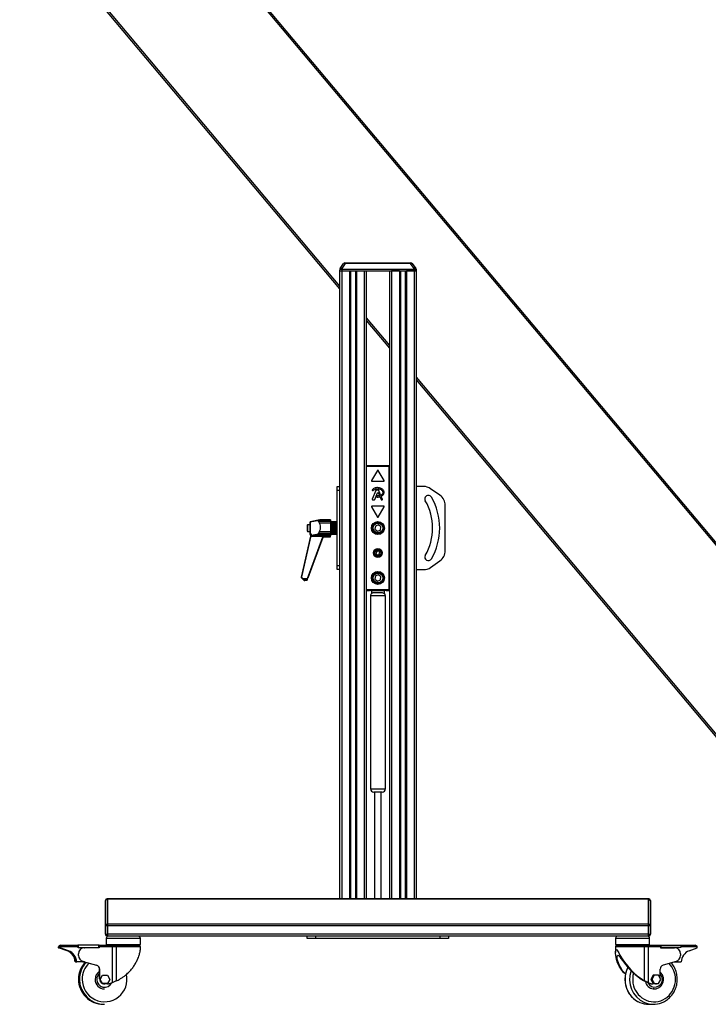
# Model space of a CAD drawing. Header units: millimetres. Extents: x 0 to 420, y 0 to 297.
# Tile 32 of 64: x 116 to 163, y 162 to 230. Entities that reach past the tile are written whole.
import ezdxf

# ---------------------------------------------------------------- set-up
doc = ezdxf.new("R2010")
doc.units = ezdxf.units.MM

msp = doc.modelspace()

# ---------------------------------------------------------------- linework, layer by layer
at = {"color": 7, "linetype": 'Continuous', "lineweight": 25}
for p, q in [((103.58012, 265.64674), (180.36223, 174.14138)), ((103.66727, 265.71986), (180.44938, 174.21451)), ((97.13118, 260.23543), (138.23405, 211.25093)), ((97.21832, 260.30855), (138.23405, 211.42791)), ((138.25977, 212.62578), (138.50079, 212.96999)), ((138.61727, 212.96999), (138.37625, 212.62578)), ((138.59397, 213.0185), (138.61727, 213.0185)), ((138.61727, 212.96999), (138.61727, 213.0185)), ((138.61727, 213.0185), (143.08395, 213.0185)), ((143.08395, 212.96999), (138.61727, 212.96999)), ((140.53805, 213.02987), (140.53805, 213.0185)), ((140.53805, 213.02987), (140.5461, 213.02987)), ((140.5461, 213.02987), (140.5461, 213.0185)), ((140.5461, 213.02987), (140.54813, 213.02987)), ((140.54813, 213.02987), (140.54813, 213.0185)), ((140.54813, 213.02987), (140.57052, 213.02987)), ((140.57052, 213.02987), (140.57052, 213.0185)), ((140.57052, 213.02987), (140.66283, 213.02987)), ((140.66283, 213.02987), (140.66283, 213.0185)), ((140.66283, 213.02987), (140.68356, 213.02987)), ((140.68356, 213.02987), (140.68356, 213.0185)), ((140.68356, 213.02987), (140.78623, 213.02987)), ((140.78623, 213.02987), (140.78623, 213.0185)), ((140.78623, 213.02987), (140.80733, 213.02987)), ((140.80733, 213.02987), (140.82988, 213.02987)), ((140.80733, 213.02987), (140.80733, 213.0185)), ((140.97238, 213.02987), (140.97238, 213.0185)), ((140.97238, 213.02987), (140.97405, 213.02987)), ((140.97405, 213.02987), (140.97405, 213.0185)), ((140.97405, 213.02987), (141.01766, 213.02987)), ((141.01766, 213.02987), (141.01766, 213.0185)), ((141.01766, 213.02987), (141.03839, 213.02987)), ((141.03839, 213.02987), (141.03839, 213.0185)), ((141.03839, 213.02987), (141.06973, 213.02987)), ((141.06973, 213.02987), (141.06973, 213.0185)), ((141.06973, 213.02987), (141.09213, 213.02987)), ((141.09213, 213.0185), (141.09213, 213.02987)), ((141.18353, 213.0185), (141.18353, 213.0313)), ((143.08395, 212.96999), (143.08395, 213.0185)), ((143.08395, 213.0185), (143.10725, 213.0185)), ((143.32497, 212.62578), (143.08395, 212.96999)), ((143.20044, 212.96999), (143.44146, 212.62578)), ((138.23604, 212.59188), (138.23405, 212.47812)), ((138.23405, 212.47812), (138.23405, 169.53237)), ((138.23405, 212.47812), (138.37625, 212.47812)), ((138.23405, 212.47812), (138.37625, 212.47812)), ((138.25977, 212.62578), (138.23604, 212.59188)), ((138.23604, 212.59188), (138.37625, 212.59188)), ((138.37625, 212.62578), (138.37625, 212.59188)), ((138.37625, 212.59188), (138.37625, 212.47812)), ((138.37625, 212.59188), (143.32497, 212.59188)), ((138.37625, 212.47812), (138.9081, 212.47812)), ((138.37625, 212.47812), (143.32497, 212.47812)), ((138.37625, 212.47812), (138.37625, 169.53237)), ((138.9081, 212.47812), (138.9081, 169.53237)), ((138.97919, 212.47812), (138.97919, 169.53237)), ((139.30913, 212.47812), (139.30913, 169.53237)), ((139.38022, 212.47812), (139.38022, 169.53237)), ((139.38022, 212.47812), (139.91206, 212.47812)), ((139.91206, 212.47812), (139.91206, 169.53237)), ((140.05427, 212.47812), (140.05427, 169.53237)), ((141.64696, 212.47812), (141.64696, 169.53237)), ((142.32101, 212.47812), (141.78916, 212.47812)), ((141.78916, 212.47812), (141.78916, 169.53237)), ((142.32101, 212.47812), (142.32101, 169.53237)), ((142.39209, 212.47812), (142.39209, 169.53237)), ((142.72204, 212.47812), (142.72204, 169.53237)), ((142.79312, 212.47812), (142.79312, 169.53237)), ((143.32497, 212.47812), (142.79312, 212.47812)), ((143.32497, 212.62578), (143.32497, 212.59188)), ((143.32497, 212.59188), (143.32497, 212.47812)), ((143.32497, 212.59188), (143.46519, 212.59188)), ((143.46717, 212.47812), (143.32497, 212.47812)), ((143.32497, 212.47812), (143.46717, 212.47812)), ((143.32497, 212.47812), (143.32497, 169.53237)), ((143.44146, 212.62578), (143.46519, 212.59188)), ((143.46519, 212.59188), (143.46717, 212.47812)), ((143.46717, 212.47812), (143.46717, 169.53237)), ((140.05427, 209.25866), (141.64696, 207.36057)), ((140.05427, 209.08168), (141.64696, 207.18358)), ((143.46717, 205.19132), (174.00043, 168.8032)), ((143.46717, 205.01433), (173.91328, 168.73007)), ((140.05427, 199.15689), (141.64696, 199.15689)), ((140.0704, 199.15498), (140.05427, 199.15498)), ((140.0704, 190.6104), (140.0704, 199.15498)), ((140.07606, 199.14932), (140.0704, 199.15498)), ((140.07655, 199.09144), (140.07606, 199.14932)), ((140.07606, 199.14932), (141.62517, 199.14932)), ((141.62467, 199.09144), (140.07655, 199.09144)), ((140.07655, 190.67344), (140.07655, 199.09144)), ((140.82598, 198.82791), (140.42019, 198.12506)), ((141.28104, 198.12506), (140.87524, 198.82791)), ((141.62517, 199.14932), (141.62467, 199.09144)), ((141.62467, 190.67344), (141.62467, 199.09144)), ((141.63083, 199.15498), (141.62517, 199.14932)), ((141.63083, 190.6104), (141.63083, 199.15498)), ((141.64696, 199.15498), (141.63083, 199.15498)), ((140.44482, 198.08239), (141.25641, 198.08239)), ((138.0634, 197.72678), (138.23405, 197.72678)), ((138.0634, 197.44237), (138.0634, 197.72678)), ((138.0634, 192.32301), (138.0634, 197.44237)), ((138.23405, 197.44237), (138.0634, 197.44237)), ((140.46393, 197.45788), (140.48229, 197.44256)), ((140.71535, 197.45643), (140.46861, 196.85209)), ((140.88212, 197.47412), (140.74169, 197.47412)), ((141.01439, 197.19695), (140.90845, 197.45643)), ((143.96606, 197.72678), (143.46717, 197.72678)), ((145.0942, 197.12522), (144.45545, 197.57248)), ((140.49494, 196.8129), (140.61216, 196.8129)), ((140.63849, 196.83059), (140.82428, 197.28565)), ((140.7811, 197.06419), (140.77107, 197.04021)), ((140.87694, 197.28565), (140.927, 197.16304)), ((141.00735, 196.96623), (141.06274, 196.83059)), ((141.05632, 197.01766), (141.02246, 197.00311)), ((141.08907, 196.8129), (141.12886, 196.8129)), ((141.15519, 196.85209), (141.09387, 197.00228)), ((140.42019, 196.33923), (140.82598, 195.63637)), ((141.25641, 196.38189), (140.44482, 196.38189)), ((140.87524, 195.63637), (141.28104, 196.33923)), ((145.45804, 193.33909), (145.45804, 196.42629)), ((136.21963, 195.31045), (136.18631, 195.26929)), ((136.21963, 195.30486), (136.18631, 195.2637)), ((136.90007, 195.44949), (136.21963, 195.30486)), ((136.87096, 195.44889), (136.21963, 195.31045)), ((136.71696, 195.3871), (136.21963, 195.29161)), ((136.21963, 195.31045), (136.21963, 195.30486)), ((136.21963, 195.30486), (136.21963, 195.29161)), ((136.79107, 195.41023), (136.84755, 195.43458)), ((137.60835, 195.41023), (136.79107, 195.41023)), ((136.84755, 195.22496), (136.79107, 195.34335)), ((136.79107, 195.34335), (137.60835, 195.34335)), ((136.84755, 195.43458), (137.60835, 195.43458)), ((137.60835, 195.45562), (136.91334, 195.45562)), ((137.60835, 195.45363), (136.92199, 195.45363)), ((137.60835, 195.45562), (137.60835, 195.45363)), ((137.60835, 195.45363), (137.60835, 195.43458)), ((137.60835, 195.43458), (137.60835, 195.41023)), ((137.60835, 195.41023), (137.60835, 195.34335)), ((137.60835, 195.34335), (137.60835, 195.22496)), ((137.62541, 195.3093), (137.60835, 195.3093)), ((137.62541, 194.92323), (137.62541, 195.3093)), ((137.6311, 195.30872), (138.03496, 195.30872)), ((137.6311, 195.3027), (137.6311, 195.30872)), ((138.03496, 195.3027), (137.6311, 195.3027)), ((137.6311, 195.3027), (137.6311, 195.29477)), ((138.03496, 195.30872), (138.05203, 195.29205)), ((138.03496, 195.3027), (138.03496, 195.29477)), ((138.05203, 195.2874), (138.03496, 195.3027)), ((136.046, 195.11022), (136.01566, 195.07988)), ((136.01566, 195.07988), (136.01566, 194.90143)), ((136.01566, 194.90143), (136.01566, 194.6855)), ((136.01566, 194.6855), (136.046, 194.65516)), ((136.18631, 195.11022), (136.046, 195.11022)), ((136.046, 195.11022), (136.046, 194.90431)), ((136.046, 194.90431), (136.046, 194.65516)), ((136.046, 194.65516), (136.18631, 194.65516)), ((136.18631, 195.25382), (136.21963, 195.29161)), ((136.18631, 195.2637), (136.18631, 195.26929)), ((136.18631, 195.25382), (136.18631, 195.2637)), ((136.18631, 195.25382), (136.18631, 194.54086)), ((136.21963, 195.29161), (136.21963, 194.50298)), ((136.79107, 194.51519), (136.84755, 194.64045)), ((137.60835, 195.22496), (136.84755, 195.22496)), ((136.84755, 194.64045), (137.60835, 194.64045)), ((137.60835, 195.22496), (137.60835, 194.64045)), ((137.60835, 194.64045), (137.60835, 194.51519)), ((137.6311, 195.25242), (137.62541, 195.25242)), ((137.62541, 194.45608), (137.62541, 194.92323)), ((137.6311, 195.29477), (138.03496, 195.29477)), ((137.6311, 195.26507), (137.6311, 195.29477)), ((138.05203, 195.26507), (137.6311, 195.26507)), ((137.6311, 195.26507), (137.6311, 195.25904)), ((138.03496, 195.25904), (137.6311, 195.25904)), ((137.6311, 195.25904), (137.6311, 195.24048)), ((137.6311, 195.24048), (138.03496, 195.24048)), ((137.6311, 195.21012), (137.6311, 195.24048)), ((138.05203, 195.21012), (137.6311, 195.21012)), ((137.6311, 195.21012), (137.6311, 195.17854)), ((138.03496, 195.17854), (137.6311, 195.17854)), ((137.6311, 195.17854), (137.6311, 195.15116)), ((137.6311, 195.15116), (138.03496, 195.15116)), ((137.6311, 195.12312), (137.6311, 195.15116)), ((138.05203, 195.12312), (137.6311, 195.12312)), ((137.6311, 195.12312), (137.6311, 195.07016)), ((137.6311, 195.07016), (138.05203, 195.07016)), ((137.6311, 195.06907), (137.6311, 195.07016)), ((138.03496, 195.06907), (137.6311, 195.06907)), ((137.6311, 195.06907), (137.6311, 195.03557)), ((137.6311, 195.03557), (138.03496, 195.03557)), ((137.6311, 195.01259), (137.6311, 195.03557)), ((138.05203, 195.01259), (137.6311, 195.01259)), ((137.6311, 195.01259), (137.6311, 194.95181)), ((137.6311, 194.95181), (138.05203, 194.95181)), ((137.6311, 194.94137), (137.6311, 194.95181)), ((138.03496, 194.94137), (137.6311, 194.94137)), ((137.6311, 194.94137), (137.6311, 194.90501)), ((137.6311, 194.90501), (138.03496, 194.90501)), ((137.6311, 194.88934), (137.6311, 194.90501)), ((138.05203, 194.88934), (137.6311, 194.88934)), ((137.6311, 194.88934), (137.6311, 194.8267)), ((137.6311, 194.8267), (138.05203, 194.8267)), ((137.6311, 194.80792), (137.6311, 194.8267)), ((138.03496, 194.80792), (137.6311, 194.80792)), ((137.6311, 194.80792), (137.6311, 194.77227)), ((137.6311, 194.77227), (138.03496, 194.77227)), ((137.6311, 194.76544), (137.6311, 194.77227)), ((138.05203, 194.76544), (137.6311, 194.76544)), ((137.6311, 194.76544), (137.6311, 194.70707)), ((137.6311, 194.70707), (138.05203, 194.70707)), ((137.6311, 194.68179), (137.6311, 194.70707)), ((138.03496, 194.68179), (137.6311, 194.68179)), ((137.6311, 194.68179), (137.6311, 194.65034)), ((137.6311, 194.65302), (137.6311, 194.60462)), ((137.6311, 194.65034), (138.03496, 194.65034)), ((138.03496, 195.29477), (138.05203, 195.27583)), ((138.03496, 195.24048), (138.03496, 195.25904)), ((138.05203, 195.24818), (138.03496, 195.25904)), ((138.03496, 195.24048), (138.05203, 195.22112)), ((138.03496, 195.15116), (138.03496, 195.17854)), ((138.05203, 195.17319), (138.03496, 195.17854)), ((138.03496, 195.15116), (138.05203, 195.13328)), ((138.05203, 195.06977), (138.03496, 195.06907)), ((138.03496, 195.03557), (138.03496, 195.06907)), ((138.03496, 195.03557), (138.05203, 195.02091)), ((138.05203, 194.94803), (138.03496, 194.94137)), ((138.03496, 194.90501), (138.03496, 194.94137)), ((138.03496, 194.90501), (138.05203, 194.89502)), ((138.05203, 194.8199), (138.03496, 194.80792)), ((138.03496, 194.77227), (138.03496, 194.80792)), ((138.03496, 194.77227), (138.05203, 194.76791)), ((138.05203, 194.69791), (138.03496, 194.68179)), ((138.03496, 194.65034), (138.03496, 194.68179)), ((138.03496, 194.65034), (138.05203, 194.65205)), ((138.05203, 195.29205), (138.05203, 195.2874)), ((138.05203, 195.2874), (138.05203, 195.27583)), ((138.05203, 195.27583), (138.05203, 195.26507)), ((138.05203, 195.24908), (138.05203, 195.26507)), ((138.05203, 195.24818), (138.05203, 195.22112)), ((138.05203, 195.22112), (138.05203, 195.21012)), ((138.05203, 195.17016), (138.05203, 195.21012)), ((138.05203, 195.17319), (138.05203, 195.13328)), ((138.0634, 195.1671), (138.05203, 195.1671)), ((138.05203, 195.13328), (138.05203, 195.12312)), ((138.05203, 195.07016), (138.05203, 195.12312)), ((138.05203, 195.07016), (138.05203, 195.06977)), ((138.05203, 195.06977), (138.05203, 195.02091)), ((138.05203, 195.02091), (138.05203, 195.01259)), ((138.05203, 194.95181), (138.05203, 195.01259)), ((138.05203, 194.95181), (138.05203, 194.94803)), ((138.05203, 194.94803), (138.05203, 194.89502)), ((138.05203, 194.89502), (138.05203, 194.88934)), ((138.05203, 194.8267), (138.05203, 194.88934)), ((138.05203, 194.8267), (138.05203, 194.8199)), ((138.05203, 194.8199), (138.05203, 194.76791)), ((138.05203, 194.76791), (138.05203, 194.76544)), ((138.05203, 194.70707), (138.05203, 194.76544)), ((138.05203, 194.70707), (138.05203, 194.69791)), ((138.05203, 194.69791), (138.05203, 194.65205)), ((138.05203, 194.60462), (138.05203, 194.65302)), ((140.67918, 195.01886), (140.64697, 194.80231)), ((140.64697, 194.80231), (140.8184, 194.66614)), ((140.88282, 195.09924), (140.67918, 195.01886)), ((140.8184, 194.66614), (141.02204, 194.74652)), ((141.05425, 194.96307), (140.88282, 195.09924)), ((141.02204, 194.74652), (141.05425, 194.96307)), ((136.26676, 194.35289), (135.61749, 191.54958)), ((135.61749, 191.52669), (136.26676, 194.33829)), ((137.08007, 194.30243), (136.0231, 191.40177)), ((136.0231, 191.35989), (137.08007, 194.24093)), ((136.05437, 191.47716), (137.08007, 194.28249)), ((137.08007, 194.26087), (136.05437, 191.45554)), ((136.18631, 194.54086), (136.21963, 194.50298)), ((136.18631, 194.54086), (136.18631, 194.47762)), ((136.18631, 194.47762), (136.21963, 194.43356)), ((136.18631, 194.4773), (136.18631, 194.4668)), ((136.18631, 194.4668), (136.21963, 194.42171)), ((136.21969, 194.50291), (136.21963, 194.50298)), ((136.21969, 194.43349), (136.21963, 194.43356)), ((136.21963, 194.43351), (136.21963, 194.42171)), ((136.21969, 194.42164), (136.21963, 194.42171)), ((136.21969, 194.50291), (136.24912, 194.49714)), ((136.21969, 194.50291), (136.21969, 194.43349)), ((136.21969, 194.43349), (136.24912, 194.4268)), ((136.21969, 194.42164), (136.24912, 194.41479)), ((136.24912, 194.4268), (136.24912, 194.49714)), ((136.26676, 194.33829), (137.11031, 194.33829)), ((136.27976, 194.39669), (136.41592, 194.42254)), ((136.41592, 194.42254), (136.53979, 194.4342)), ((136.41592, 194.42254), (137.60835, 194.42254)), ((137.08007, 194.23147), (136.46527, 192.56513)), ((136.53979, 194.4342), (137.60835, 194.4342)), ((137.60835, 194.51519), (136.79107, 194.51519)), ((137.08007, 194.28249), (137.08007, 194.30243)), ((137.08007, 194.24093), (137.08007, 194.26087)), ((137.09422, 194.30552), (137.14142, 194.30552)), ((137.09722, 194.26689), (137.11031, 194.26689)), ((137.14142, 194.30552), (137.14142, 194.32714)), ((137.60835, 194.34734), (137.14421, 194.34734)), ((137.14421, 194.34734), (137.14421, 194.28544)), ((137.14421, 194.28544), (137.60835, 194.28544)), ((137.60835, 194.27571), (137.14421, 194.27571)), ((137.60835, 194.51519), (137.60835, 194.4342)), ((137.60835, 194.45608), (137.62541, 194.45608)), ((137.60835, 194.4342), (137.60835, 194.42254)), ((137.60835, 194.42254), (137.60835, 194.34734)), ((137.60835, 194.28544), (137.60835, 194.34734)), ((137.60835, 194.28544), (137.60835, 194.27571)), ((137.62541, 194.51296), (137.6311, 194.51296)), ((137.6311, 194.60462), (138.05203, 194.60462)), ((137.6311, 194.57532), (137.6311, 194.60462)), ((138.03496, 194.57532), (137.6311, 194.57532)), ((137.6311, 194.57532), (137.6311, 194.55115)), ((137.6311, 194.55115), (138.03496, 194.55115)), ((137.6311, 194.55115), (137.6311, 194.5294)), ((137.6311, 194.5294), (138.05203, 194.5294)), ((137.6311, 194.49895), (137.6311, 194.5294)), ((138.03496, 194.49895), (137.6311, 194.49895)), ((137.6311, 194.49895), (137.6311, 194.48441)), ((137.6311, 194.48441), (138.03496, 194.48441)), ((137.6311, 194.46013), (137.6311, 194.48441)), ((138.03496, 194.46013), (137.6311, 194.46013)), ((137.6311, 194.46013), (137.6311, 194.45666)), ((137.6311, 194.45666), (138.03496, 194.45666)), ((138.05203, 194.59401), (138.03496, 194.57532)), ((138.03496, 194.55115), (138.03496, 194.57532)), ((138.03496, 194.55115), (138.05203, 194.55875)), ((138.05203, 194.51837), (138.03496, 194.49895)), ((138.03496, 194.48441), (138.03496, 194.49895)), ((138.03496, 194.48441), (138.05203, 194.49717)), ((138.05203, 194.47839), (138.03496, 194.46013)), ((138.03496, 194.45666), (138.05203, 194.47333)), ((138.03496, 194.45666), (138.03496, 194.46013)), ((138.04078, 194.48876), (138.05203, 194.48876)), ((138.05203, 194.60462), (138.05203, 194.59401)), ((138.05203, 194.59828), (138.0634, 194.59828)), ((138.05203, 194.59401), (138.05203, 194.55875)), ((138.05203, 194.5294), (138.05203, 194.55829)), ((138.05203, 194.5294), (138.05203, 194.51837)), ((138.05203, 194.51837), (138.05203, 194.49717)), ((138.05203, 194.48876), (138.05203, 194.49599)), ((138.05203, 194.48876), (138.05203, 194.47839)), ((138.05203, 194.47839), (138.05203, 194.47333)), ((140.78846, 193.29814), (140.71397, 193.18336)), ((140.9251, 193.29101), (140.78846, 193.29814)), ((140.98726, 193.16912), (140.9251, 193.29101)), ((140.71397, 193.18336), (140.77612, 193.06146)), ((140.77612, 193.06146), (140.91277, 193.05434)), ((140.91277, 193.05434), (140.98726, 193.16912)), ((144.45545, 192.19291), (145.0942, 192.64017)), ((138.0634, 192.32301), (138.23405, 192.32301)), ((138.0634, 192.0386), (138.0634, 192.32301)), ((138.23405, 192.0386), (138.0634, 192.0386)), ((143.46717, 192.0386), (143.96606, 192.0386)), ((135.61749, 191.54958), (135.61749, 191.52669)), ((135.74255, 191.40177), (135.61749, 191.52669)), ((135.61749, 191.48396), (135.61749, 191.52669)), ((135.61749, 191.48396), (135.74255, 191.35989)), ((136.0231, 191.40177), (135.74255, 191.40177)), ((135.80832, 191.30063), (135.80832, 191.33008)), ((136.00809, 191.35921), (136.00809, 191.32033)), ((136.05437, 191.45554), (136.05437, 191.47716)), ((140.67918, 191.60595), (140.64697, 191.38941)), ((140.64697, 191.38941), (140.8184, 191.25324)), ((140.88282, 191.68633), (140.67918, 191.60595)), ((140.8184, 191.25324), (141.02204, 191.33361)), ((141.05425, 191.55016), (140.88282, 191.68633)), ((141.02204, 191.33361), (141.05425, 191.55016)), ((140.0704, 190.6104), (140.05427, 190.6104)), ((140.05427, 190.60849), (140.28172, 190.60849)), ((140.07605, 190.61606), (140.0704, 190.6104)), ((140.07605, 190.61606), (140.07655, 190.67344)), ((141.62517, 190.61606), (140.07605, 190.61606)), ((140.07655, 190.67344), (141.62467, 190.67344)), ((140.28172, 190.60849), (140.28173, 190.60924)), ((140.36706, 190.60998), (141.33417, 190.60998)), ((140.424, 190.40319), (140.424, 190.60998)), ((141.27723, 190.60998), (141.27723, 190.40319)), ((141.41949, 190.60924), (141.4195, 190.60849)), ((141.4195, 190.60849), (141.64696, 190.60849)), ((141.62467, 190.67344), (141.62517, 190.61606)), ((141.63083, 190.6104), (141.62517, 190.61606)), ((141.64696, 190.6104), (141.63083, 190.6104)), ((140.33868, 190.24683), (140.33868, 177.05025)), ((141.36255, 190.24683), (140.33868, 190.24683)), ((140.60431, 190.47435), (141.09692, 190.47435)), ((141.36255, 177.05025), (141.36255, 190.24683)), ((140.33868, 177.05025), (141.36255, 177.05025)), ((141.13502, 176.82272), (140.5662, 176.82272)), ((140.62308, 176.82272), (140.62308, 169.53237)), ((141.07814, 169.53237), (141.07814, 176.82272)), ((122.22183, 169.41861), (122.22183, 169.41028)), ((122.22183, 167.7018), (122.22183, 169.41028)), ((122.33559, 169.49072), (122.33559, 169.53237)), ((122.33559, 169.53237), (122.36403, 169.53237)), ((122.33559, 169.49072), (122.33559, 167.78224)), ((122.36403, 169.49072), (122.33559, 169.49072)), ((159.33719, 169.53237), (122.36403, 169.53237)), ((122.36403, 169.49072), (122.36403, 169.53237)), ((122.36403, 169.53237), (122.36403, 169.49072)), ((159.33719, 169.49072), (122.36403, 169.49072)), ((122.36403, 167.78224), (122.36403, 169.49072)), ((122.36403, 169.49072), (122.36403, 167.78224)), ((159.33719, 169.49072), (159.33719, 169.53237)), ((159.33719, 169.53237), (159.36563, 169.53237)), ((159.33719, 169.49072), (159.33719, 169.53237)), ((159.33719, 167.78224), (159.33719, 169.49072)), ((159.36563, 169.49072), (159.33719, 169.49072)), ((159.33719, 167.78224), (159.33719, 169.49072)), ((159.36563, 169.53237), (159.36563, 169.49072)), ((159.36563, 167.78224), (159.36563, 169.49072)), ((159.4794, 169.41028), (159.4794, 169.41861)), ((159.4794, 169.41028), (159.4794, 167.7018)), ((122.22183, 167.7018), (122.22183, 167.68169)), ((122.33559, 167.68169), (122.33559, 167.78224)), ((122.33559, 167.78224), (122.36403, 167.78224)), ((159.33719, 167.78224), (122.36403, 167.78224)), ((122.36403, 167.68169), (122.36403, 167.78224)), ((122.36403, 167.78224), (122.36403, 167.68169)), ((159.33719, 167.68169), (159.33719, 167.78224)), ((159.33719, 167.78224), (159.36563, 167.78224)), ((159.33719, 167.68169), (159.33719, 167.78224)), ((159.36563, 167.78224), (159.36563, 167.68169)), ((159.4794, 167.68169), (159.4794, 167.7018)), ((122.22183, 167.11489), (122.22183, 167.68169)), ((122.33559, 167.68169), (122.22183, 167.68169)), ((122.22183, 167.11489), (122.33559, 167.11489)), ((122.22183, 167.11489), (122.22183, 167.08645)), ((122.36403, 167.68169), (122.33559, 167.68169)), ((122.33559, 167.68169), (122.33559, 167.11489)), ((122.33559, 167.11489), (122.36403, 167.11489)), ((122.33559, 166.97269), (122.33559, 167.11489)), ((159.33719, 167.68169), (122.36403, 167.68169)), ((122.36403, 167.11489), (122.36403, 167.68169)), ((122.36403, 167.68169), (122.36403, 167.11489)), ((159.33719, 167.11489), (122.36403, 167.11489)), ((122.36403, 166.97269), (122.36403, 167.11489)), ((122.36403, 167.11489), (122.36403, 166.97269)), ((159.33719, 167.11489), (159.33719, 167.68169)), ((159.36563, 167.68169), (159.33719, 167.68169)), ((159.33719, 167.11489), (159.33719, 167.68169)), ((159.33719, 166.97269), (159.33719, 167.11489)), ((159.33719, 167.11489), (159.36563, 167.11489)), ((159.33719, 166.97269), (159.33719, 167.11489)), ((159.36563, 167.11489), (159.36563, 167.68169)), ((159.4794, 167.68169), (159.36563, 167.68169)), ((159.36563, 167.11489), (159.4794, 167.11489)), ((159.36563, 167.11489), (159.36563, 166.97269)), ((159.4794, 167.68169), (159.4794, 167.11489)), ((159.4794, 167.08645), (159.4794, 167.11489)), ((119.14406, 166.34699), (119.23027, 166.34699)), ((119.23027, 166.34699), (120.33726, 166.34699)), ((120.35522, 166.34699), (120.33726, 166.34699)), ((120.35522, 166.34699), (120.35522, 166.20479)), ((121.77442, 166.34699), (120.35522, 166.34699)), ((121.79562, 166.34699), (121.77442, 166.34699)), ((121.77442, 166.20479), (121.77442, 166.34699)), ((121.79562, 166.34699), (122.69334, 166.34699)), ((122.27871, 166.80204), (122.27871, 166.40387)), ((123.51843, 166.80204), (122.27871, 166.80204)), ((122.27871, 166.40387), (123.51843, 166.40387)), ((122.36403, 166.97269), (122.33559, 166.97269)), ((159.33719, 166.97269), (122.36403, 166.97269)), ((122.69334, 166.34699), (123.01514, 166.34699)), ((123.01514, 166.34699), (124.4971, 166.34699)), ((124.61086, 166.80204), (123.51843, 166.80204)), ((123.51843, 166.40387), (124.61086, 166.40387)), ((124.61086, 166.40387), (124.61086, 166.80204)), ((136.01566, 166.80204), (136.01566, 166.97269)), ((136.58448, 166.80204), (136.01566, 166.80204)), ((136.58448, 166.97269), (136.58448, 166.80204)), ((145.11675, 166.80204), (136.58448, 166.80204)), ((145.11675, 166.80204), (145.11675, 166.97269)), ((145.68556, 166.80204), (145.11675, 166.80204)), ((145.68556, 166.97269), (145.68556, 166.80204)), ((157.09036, 166.80204), (157.09036, 166.40387)), ((159.42252, 166.80204), (157.09036, 166.80204)), ((157.09036, 166.40387), (159.42252, 166.40387)), ((157.20413, 166.34699), (159.0026, 166.34699)), ((159.0026, 166.34699), (159.28202, 166.34699)), ((159.28202, 166.34699), (160.14017, 166.34699)), ((159.36563, 166.97269), (159.33719, 166.97269)), ((159.42252, 166.40387), (159.42252, 166.80204)), ((160.14017, 166.34699), (160.20141, 166.34699)), ((160.20141, 166.20479), (160.20141, 166.34699)), ((160.20141, 166.34699), (161.55807, 166.34699)), ((161.55807, 166.34699), (161.55807, 166.20479)), ((161.55807, 166.34699), (162.53103, 166.34699)), ((119.02334, 166.17634), (119.02334, 166.23323)), ((119.12392, 166.23323), (119.02334, 166.23323)), ((119.02334, 166.17634), (119.03411, 166.17634)), ((119.5996, 165.96618), (119.02334, 166.17634)), ((119.11315, 166.17634), (119.03411, 166.17634)), ((119.61038, 165.96618), (119.03411, 166.17634)), ((119.11315, 166.17634), (119.68941, 165.96618)), ((119.11315, 166.17634), (119.12392, 166.17634)), ((119.12392, 166.17634), (119.12392, 166.23323)), ((120.34444, 166.23323), (119.12392, 166.23323)), ((119.70018, 165.96618), (119.12392, 166.17634)), ((119.5996, 165.96618), (119.61038, 165.96618)), ((119.68941, 165.96618), (119.70018, 165.96618)), ((120.34444, 166.20479), (120.34444, 166.23323)), ((120.35522, 166.20479), (120.34444, 166.20479)), ((120.35522, 166.20479), (121.77442, 166.20479)), ((120.3836, 165.74973), (120.37642, 165.74973)), ((120.37642, 165.6484), (120.37642, 165.74973)), ((120.3836, 165.6484), (120.3836, 165.74973)), ((120.80218, 166.17634), (120.80936, 166.17634)), ((121.80281, 166.17634), (120.80936, 166.17634)), ((121.76365, 166.20479), (121.6248, 166.17634)), ((121.68067, 166.19015), (121.68067, 166.17634)), ((121.68785, 166.17634), (121.68785, 166.19169)), ((121.77442, 166.23323), (121.79562, 166.23323)), ((121.79562, 166.23323), (121.79562, 166.17634)), ((121.80281, 166.23323), (121.80281, 166.17634)), ((122.70053, 166.23323), (121.80281, 166.23323)), ((122.70053, 163.79645), (122.70053, 166.23323)), ((122.96869, 166.23323), (122.70053, 166.23323)), ((122.96869, 166.23323), (122.96869, 163.90814)), ((124.61086, 166.23323), (122.96869, 166.23323)), ((124.61086, 166.05182), (124.61086, 166.23323)), ((124.61086, 166.04926), (124.61086, 166.05182)), ((157.09036, 166.23323), (157.09036, 165.85046)), ((159.08327, 166.23323), (157.09036, 166.23323)), ((159.08327, 163.90814), (159.08327, 166.23323)), ((159.31611, 166.23323), (159.08327, 166.23323)), ((159.31611, 166.23323), (159.31611, 163.79645)), ((160.17427, 166.23323), (159.31611, 166.23323)), ((160.17427, 166.23323), (160.17427, 166.17634)), ((160.20141, 166.20479), (160.17427, 166.20479)), ((160.17427, 166.20108), (160.28299, 166.17634)), ((160.17427, 166.17634), (161.12394, 166.17634)), ((161.55807, 166.20479), (160.20141, 166.20479)), ((161.53094, 165.74973), (161.53094, 165.6484)), ((162.67366, 166.23323), (161.55807, 166.23323)), ((162.12279, 165.96618), (162.67366, 166.17634)), ((162.67366, 166.17634), (162.67366, 166.23323)), ((120.1587, 165.20935), (120.16948, 165.20935)), ((120.22625, 165.20935), (120.16948, 165.20935)), ((120.22625, 165.36325), (120.22625, 165.20935)), ((120.22625, 165.20935), (120.24851, 165.20935)), ((120.24851, 165.20935), (120.25929, 165.20935)), ((120.79001, 165.20935), (120.25929, 165.20935)), ((120.37642, 165.6484), (120.3836, 165.6484)), ((120.67506, 165.20935), (120.83091, 165.16649)), ((120.68224, 165.20935), (120.83235, 165.16807)), ((120.69666, 165.23701), (120.68947, 165.23701)), ((120.68947, 165.23701), (121.6153, 164.98235)), ((120.69666, 165.23701), (121.62249, 164.98235)), ((161.23168, 165.23701), (160.34665, 164.98235)), ((161.13557, 165.20935), (161.58832, 165.20935)), ((121.6153, 164.98235), (121.62249, 164.98235)), ((121.83119, 164.70809), (121.82401, 164.70809)), ((121.82401, 164.04328), (121.82401, 164.70809)), ((121.83119, 164.04328), (121.83119, 164.70809)), ((160.14714, 164.10031), (160.14714, 164.70809)), ((121.82401, 164.04328), (121.83119, 164.04328)), ((121.85328, 164.01484), (122.01716, 164.29925)), ((121.86765, 164.01484), (121.85328, 164.01484)), ((122.01716, 163.73043), (121.85328, 164.01484)), ((121.86765, 164.01484), (122.03153, 164.29925)), ((122.03153, 163.73043), (121.86765, 164.01484)), ((122.03153, 164.29925), (122.01716, 164.29925)), ((122.03153, 163.73043), (122.01716, 163.73043)), ((122.03153, 164.29925), (122.35928, 164.29925)), ((122.35928, 163.73043), (122.03153, 163.73043)), ((122.1718, 163.70199), (122.16462, 163.70199)), ((122.35441, 163.70199), (122.1718, 163.70199)), ((122.35928, 164.29925), (122.52315, 164.01484)), ((122.52315, 164.01484), (122.35928, 163.73043)), ((159.65606, 164.29925), (159.4994, 164.01484)), ((159.5676, 164.01484), (159.4994, 164.01484)), ((159.4994, 164.01484), (159.65606, 163.73043)), ((159.52686, 163.71411), (159.56095, 163.71411)), ((159.72426, 164.29925), (159.5676, 164.01484)), ((159.5676, 164.01484), (159.72426, 163.73043)), ((159.64697, 163.70199), (159.61288, 163.70199)), ((159.82154, 163.70199), (159.64697, 163.70199)), ((159.72426, 164.29925), (159.65606, 164.29925)), ((159.72426, 163.73043), (159.65606, 163.73043)), ((160.03756, 164.29925), (159.72426, 164.29925)), ((159.72426, 163.73043), (160.03756, 163.73043)), ((160.19422, 164.01484), (160.03756, 164.29925)), ((160.03756, 163.73043), (160.19422, 164.01484)), ((122.16307, 163.3607), (122.16666, 163.3607)), ((159.72747, 163.3607), (159.74452, 163.3607)), ((122.08763, 162.30838), (122.15229, 162.30838)), ((159.36944, 162.30838), (159.67632, 162.30838))]:
    msp.add_line(p, q, dxfattribs=at)
at = {"color": 7, "linetype": 'Continuous', "lineweight": 25, "flags": 128}
for points in [[(122.96869, 166.23323), (122.96958, 166.25542), (122.97223, 166.27676), (122.97652, 166.29643), (122.98229, 166.31367), (122.98933, 166.32782), (122.99736, 166.33833), (123.00608, 166.3448), (123.01514, 166.34699)], [(159.31611, 166.23323), (159.31546, 166.25542), (159.31352, 166.27676), (159.31037, 166.29643), (159.30613, 166.31367), (159.30096, 166.32782), (159.29506, 166.33833), (159.28867, 166.3448), (159.28202, 166.34699)], [(160.14017, 166.34699), (160.14683, 166.3448), (160.15322, 166.33833), (160.15912, 166.32782), (160.16428, 166.31367), (160.16853, 166.29643), (160.17168, 166.27676), (160.17362, 166.25542), (160.17427, 166.23323)], [(157.76848, 164.36482), (157.64696, 164.48154), (157.46945, 164.70442), (157.33693, 164.92248), (157.23359, 165.14797), (157.15851, 165.37638), (157.10264, 165.6626), (157.09195, 165.78665), (157.09153, 165.90387), (157.103, 166.00009), (157.12381, 166.05166), (157.14757, 166.06231), (157.17701, 166.04427), (157.22833, 165.97568), (157.31031, 165.83498), (157.39835, 165.67682), (157.54687, 165.42976), (157.71506, 165.17978), (157.90268, 164.93403), (158.12943, 164.67637), (158.37635, 164.43386), (158.57177, 164.26602), (158.76931, 164.11471), (158.92671, 164.00642), (159.07369, 163.91389), (159.08327, 163.90814), (159.08327, 163.90814)], [(157.77369, 164.38625), (157.77113, 164.38854), (157.57734, 164.6077), (157.42399, 164.83914), (157.30789, 165.0822), (157.23306, 165.32188), (157.20995, 165.4523), (157.20472, 165.56792), (157.2178, 165.63926), (157.25268, 165.66853), (157.29966, 165.64608), (157.37887, 165.56116), (157.46704, 165.4453), (157.56171, 165.3156), (157.77152, 165.04188), (158.00768, 164.76581), (158.21892, 164.54873), (158.44329, 164.34438), (158.61681, 164.20327), (158.7885, 164.07632), (158.8991, 164.00081), (159.0026, 163.93401), (159.0026, 163.93401)], [(157.94317, 164.8376), (157.89191, 164.73136), (157.82666, 164.55971), (157.7795, 164.38167), (157.75098, 164.19934), (157.74144, 164.01484), (157.75098, 163.83034), (157.7795, 163.648), (157.82666, 163.46996), (157.89191, 163.29832), (157.97448, 163.13507), (158.0734, 162.98214), (158.18752, 162.84131), (158.31549, 162.71424), (158.45583, 162.60242), (158.60687, 162.50716), (158.76298, 162.4312)], [(158.32213, 164.44933), (158.32162, 164.44752), (158.28373, 164.27673), (158.26466, 164.10251), (158.26466, 163.92716), (158.28373, 163.75295), (158.32162, 163.58215), (158.37784, 163.41699), (158.45165, 163.25963), (158.5421, 163.11211), (158.648, 162.97636), (158.76797, 162.85415), (158.90045, 162.74707), (159.04371, 162.65652), (159.19588, 162.58367), (159.35499, 162.52948), (159.51895, 162.49466), (159.68563, 162.47965), (159.85285, 162.48466), (160.01844, 162.50962), (160.18024, 162.5542), (160.33613, 162.61782), (160.48409, 162.69965), (160.62219, 162.79863), (160.74862, 162.91346), (160.86174, 163.04265), (160.96007, 163.18452), (161.04234, 163.33721), (161.10746, 163.49873), (161.15459, 163.66698), (161.18312, 163.83977), (161.19267, 164.01484), (161.19267, 164.01484)], [(159.74452, 163.3607), (159.71652, 163.36135), (159.67299, 163.36501)]]:
    msp.add_lwpolyline(points, dxfattribs=at)
at = {"color": 7, "linetype": 'Continuous', "lineweight": 25}
for centre, radius in [((140.85061, 194.88269), 0.4453), ((140.85061, 194.88269), 0.44083), ((140.85061, 194.88269), 0.37922), ((140.85061, 194.88269), 0.33371), ((140.85061, 193.17624), 0.30111), ((140.85061, 193.17624), 0.29863), ((140.85061, 193.17624), 0.23701), ((140.85061, 193.17624), 0.20857), ((140.85061, 191.46978), 0.4453), ((140.85061, 191.46978), 0.44083), ((140.85061, 191.46978), 0.37922), ((140.85061, 191.46978), 0.33371)]:
    msp.add_circle(centre, radius, dxfattribs=at)
for centre, radius, start, end in [((138.59397, 212.90473), 0.11376, 90, 145), ((143.10725, 212.90473), 0.11376, 35, 90), ((140.85061, 198.81369), 0.02844, 30, 150), ((140.44482, 198.11084), 0.02844, 150, 270), ((141.25641, 198.11084), 0.02844, 270, 30), ((140.48214, 197.47972), 0.02844, 138.8059027, 230.1668901), ((140.5005, 197.4644), 0.02844, 230.1668901, 318.9770905), ((140.74169, 197.44568), 0.02844, 90, 157.7907116), ((140.88212, 197.44568), 0.02844, 22.2092914, 90), ((143.96606, 196.87355), 0.85323, 55, 90), ((140.49494, 196.84134), 0.02844, 157.7907115, 270), ((140.61216, 196.84134), 0.02844, 270, 337.7907107), ((140.7973, 197.02923), 0.02844, 157.2904935, 266.6713494), ((140.80734, 197.05321), 0.02844, 90.0349954, 157.2904935), ((140.85061, 197.2749), 0.02844, 22.209261, 157.7907107), ((140.95333, 197.17379), 0.02844, 202.209261, 286.9349786), ((140.98806, 197.1862), 0.02844, 292.3787029, 22.2092914), ((141.03369, 196.97698), 0.02844, 113.2458373, 202.2092685), ((141.06754, 196.99152), 0.02844, 22.2092572, 113.2458373), ((141.08907, 196.84134), 0.02844, 202.2092685, 270), ((141.12886, 196.84134), 0.02844, 270, 22.2092572), ((144.29889, 196.87355), 0.24175, 30, 210), ((140.85061, 194.88269), 3.73998, 330, 30), ((140.85061, 194.88269), 4.22347, 330, 30), ((144.60481, 196.42629), 0.85323, 0, 55), ((140.44482, 196.35345), 0.02844, 90, 210), ((141.25641, 196.35345), 0.02844, 330, 90), ((140.85061, 195.65059), 0.02844, 210, 330), ((137.14411, 194.25897), 0.06823, 92.2583918, 159.8334495), ((137.14411, 194.23735), 0.06823, 92.2583918, 159.8334495), ((144.60481, 193.33909), 0.85323, 305, 0), ((144.29889, 192.89183), 0.24175, 150, 330), ((143.96606, 192.89183), 0.85323, 270, 305), ((140.5662, 190.24683), 0.22753, 128.7355249, 180), ((141.13502, 190.24683), 0.22753, 0, 51.2672799), ((140.5662, 177.05025), 0.22753, 180, 270), ((141.13502, 177.05025), 0.22753, 270, 0), ((122.33559, 169.41861), 0.11376, 90, 180), ((122.32137, 169.39017), 0.10155, 81.950533, 168.5782463), ((159.36563, 169.41861), 0.11376, 0, 90), ((159.37985, 169.39017), 0.10155, 11.4217537, 98.049467), ((122.32137, 167.68169), 0.10155, 81.950533, 168.5782463), ((159.37985, 167.68169), 0.10155, 11.4217537, 98.049467), ((122.33559, 167.08645), 0.11376, 180, 270), ((159.36563, 167.08645), 0.11376, 270, 0), ((119.88871, 166.26155), 0.45661, 356.443139, 10.7842298), ((121.34708, 166.26155), 0.45661, 356.443139, 10.7842298), ((122.44935, 166.80204), 0.17065, 90, 180), ((122.2448, 166.26155), 0.45661, 356.443139, 10.7842298), ((124.44022, 166.80204), 0.17065, 0, 90), ((124.4971, 166.23323), 0.11376, 0, 90), ((157.26101, 166.80204), 0.17065, 90, 180), ((157.20413, 166.23323), 0.11376, 90, 180), ((158.98266, 166.24737), 0.1016, 351.9991613, 78.6795854), ((159.25187, 166.80204), 0.17065, 0, 90), ((119.30683, 165.16497), 0.85303, 2.9825836, 69.9272938), ((119.31761, 165.16497), 0.85303, 2.9825836, 69.9272938), ((119.39664, 165.16497), 0.85303, 2.9825836, 69.9272938), ((119.40741, 165.16497), 0.85303, 2.9825836, 69.9272938), ((120.8026, 165.75016), 0.42619, 90.0573022, 180.0571878), ((120.80979, 165.75016), 0.42619, 90.0573022, 180.0571878), ((161.11389, 165.75931), 0.41715, 358.6838878, 88.6204515), ((162.43729, 165.17696), 0.84958, 111.7266182, 177.8146282), ((120.80289, 165.64813), 0.42647, 179.962592, 254.576895), ((120.81008, 165.64813), 0.42647, 179.962592, 254.576895), ((122.09271, 164.01516), 1.70813, 136.4673839, 180.0107021), ((122.15741, 164.01515), 1.70816, 137.1184371, 180.0104676), ((122.16748, 164.01517), 1.53715, 133.8632135, 180.0124895), ((159.62247, 164.02211), 1.57022, 359.7344883, 43.4498579), ((161.10716, 165.64213), 0.42383, 287.0857118, 0.8478692), ((122.16335, 164.01299), 1.53302, 179.9310213, 12.7782687), ((122.16821, 164.01509), 0.65438, 121.7352739, 180.0219805), ((121.53969, 164.70827), 0.28432, 359.962592, 74.576895), ((121.54688, 164.70827), 0.28432, 359.962592, 74.576895), ((122.17534, 164.01497), 0.54079, 130.5163516, 180.0142118), ((159.77985, 164.01415), 1.73488, 159.7635569, 245.8348626), ((160.42966, 164.71227), 0.28255, 107.0857118, 180.8478692), ((159.74026, 164.01689), 0.55389, 359.7875381, 42.7284028), ((122.08915, 164.01295), 1.70457, 179.936646, 269.9488639), ((122.15406, 164.0132), 1.70481, 179.9448693, 269.9406407), ((122.16733, 164.01419), 0.6535, 179.9435364, 269.9419736), ((122.17373, 164.01383), 0.53918, 179.8932254, 334.5288365), ((122.16534, 164.04311), 0.34133, 179.9725067, 243.4900305), ((122.17254, 164.04312), 0.34135, 179.9736032, 241.5476098), ((122.16463, 164.04204), 0.34006, 246.4002151, 269.9975224), ((122.17182, 164.04204), 0.34006, 246.4002151, 269.9975224), ((122.35441, 164.04196), 0.33997, 270.0004296, 285.3483413), ((121.61919, 166.7207), 3.11777, 285.3478131, 290.2934838), ((159.75948, 163.99474), 0.63564, 192.8035802, 262.1800441), ((160.32372, 166.48896), 2.887, 248.8490375, 253.9773022), ((159.78149, 163.99224), 0.51316, 203.8151244, 2.5241227), ((160.35782, 166.48896), 2.887, 248.8490375, 253.9773022), ((159.61294, 164.01359), 0.3116, 253.9637359, 269.988957), ((159.64703, 164.01359), 0.3116, 253.9637359, 269.988957), ((159.82119, 164.01548), 0.31349, 270.063325, 294.5943842), ((159.37043, 163.87195), 1.56357, 247.1386663, 269.9636431), ((159.67627, 163.86809), 1.5596, 247.1101472, 291.4423739)]:
    msp.add_arc(centre, radius, start, end, dxfattribs=at)
for centre, major_axis, ratio, start_param, end_param in [((138.62869, 212.90473), (0.12973, -0.06213), 0.38900749, 1.84166142, 3.07722398), ((143.07253, 212.90473), (0.12973, 0.06213), 0.38900749, 0.06436867, 1.29993124), ((136.26606, 194.36117), (0.01952, 0.08532), 0.02901096, 4.62181486, 5.18442612), ((136.26606, 194.34338), (0.0196, 0.08532), 0.02081904, 4.65753927, 5.39205645), ((136.42003, 194.84463), (0.40595, 1.76709), 0.02079441, 1.80946307, 1.83185655), ((137.14421, 194.27911), (0.06826, 0), 0.99885296, 2.09042242, 2.7925268), ((137.14421, 194.21777), (0.06826, 0), 0.99209786, 2.09042242, 2.7925268), ((137.14421, 194.20844), (0.06826, 0), 0.98649787, 2.09042242, 2.7925268), ((135.74012, 191.3977), (-0.06818, 0.06818), 0.0476175, 3.23000188, 4.72443967), ((135.74012, 191.36879), (-0.06818, 0.06818), 0.0476175, 1.65390875, 3.14834655), ((136.36378, 191.3977), (0.55592, 0.06796), 0.01149517, 2.26366236, 3.09935976), ((136.36378, 191.36879), (0.55592, 0.06796), 0.01149517, 3.18101509, 4.01671248), ((136.02398, 191.3977), (0.02476, 0.06825), 0.03056723, 1.52225057, 2.18099097), ((136.02398, 191.36879), (0.02476, 0.06825), 0.03056723, 3.93404109, 4.59278149), ((140.36706, 190.60924), (0.08533, 0), 0.0087262, 1.57079633, 3.1415165), ((141.33417, 190.60924), (0.08533, 0), 0.0087262, 0.00007615, 1.57079633), ((119.14406, 166.23323), (0.12072, 0), 0.94236654, 1.57079633, 3.14159265), ((119.23027, 166.23323), (0, 0.11376), 0.93484931, 0, 1.57079633), ((162.53103, 166.23323), (0.14263, 0), 0.79760572, 0, 1.57079633)]:
    msp.add_ellipse(centre, major_axis=major_axis, ratio=ratio, start_param=start_param, end_param=end_param, dxfattribs=at)
for points, knots in [([(140.80733, 213.02987), (140.84623, 213.02987), (140.90112, 213.02987), (140.95243, 213.02987), (140.96738, 213.02987)], [0, 0, 0, 0, 0.70872331, 1, 1, 1, 1]), ([(141.10241, 213.02987), (141.1147, 213.02987), (141.13819, 213.02987), (141.16319, 213.02987), (141.17719, 213.02987), (141.18206, 213.02987), (141.18447, 213.02987), (141.18343, 213.02987), (141.18338, 213.02987)], [0, 0, 0, 0, 0.27462379, 0.52449321, 0.76188037, 0.87800769, 0.99372839, 1, 1, 1, 1]), ([(138.37625, 212.62578), (138.37599, 212.62583), (138.36078, 212.62915), (138.33246, 212.63405), (138.29666, 212.63649), (138.27105, 212.63395), (138.26204, 212.62898), (138.25981, 212.62583), (138.25977, 212.62578)], [0, 0, 0, 0, 0.00455416, 0.26675149, 0.49999487, 0.74653257, 0.99544584, 1, 1, 1, 1]), ([(143.44146, 212.62578), (143.44142, 212.62583), (143.43906, 212.62915), (143.42979, 212.63405), (143.40346, 212.63649), (143.36799, 212.63395), (143.33968, 212.62898), (143.32523, 212.62583), (143.32497, 212.62578)], [0, 0, 0, 0, 0.00455416, 0.26675149, 0.49999487, 0.74653257, 0.99544584, 1, 1, 1, 1]), ([(140.82875, 197.64872), (140.79141, 197.64658), (140.71561, 197.64222), (140.61389, 197.60941), (140.52571, 197.56248), (140.4824, 197.51979), (140.46074, 197.49845)], [0, 0, 0, 0, 0.27369707, 0.55566862, 0.77777955, 1, 1, 1, 1]), ([(140.52196, 197.44574), (140.559, 197.47706), (140.63594, 197.54215), (140.75925, 197.56712), (140.86166, 197.56862), (140.93879, 197.55937), (141.02495, 197.53338), (141.10356, 197.48841), (141.15895, 197.42806), (141.18577, 197.37152), (141.19308, 197.33101), (141.19099, 197.3004), (141.18353, 197.26776), (141.16559, 197.22944), (141.13499, 197.19214), (141.10174, 197.16466), (141.06807, 197.1406), (141.0299, 197.12015), (140.97679, 197.09992), (140.90183, 197.08425), (140.84091, 197.08258), (140.80732, 197.08165)], [0, 0, 0, 0, 0.10895489, 0.22636905, 0.27560103, 0.34257816, 0.40203032, 0.47952677, 0.54576439, 0.58486244, 0.62062854, 0.63799607, 0.65436013, 0.69663122, 0.73283654, 0.76327153, 0.79457489, 0.82690408, 0.86149286, 0.92363016, 1, 1, 1, 1]), ([(140.79565, 197.00084), (140.84463, 197.0012), (140.93705, 197.0019), (141.06226, 197.04203), (141.15481, 197.09742), (141.21294, 197.15767), (141.24778, 197.21146), (141.26498, 197.25582), (141.27204, 197.29189), (141.27485, 197.33283), (141.26703, 197.389), (141.23435, 197.46376), (141.17169, 197.53724), (141.0773, 197.59896), (140.96003, 197.64092), (140.87394, 197.64604), (140.82875, 197.64872)], [0, 0, 0, 0, 0.11735319, 0.22141323, 0.31240811, 0.3742876, 0.42130986, 0.46598312, 0.48783682, 0.50961399, 0.56460822, 0.62241534, 0.7039898, 0.79319256, 0.89144332, 1, 1, 1, 1]), ([(140.96162, 197.14658), (140.96864, 197.14882), (140.98121, 197.15284), (140.99347, 197.15774), (140.99889, 197.1599)], [0, 0, 0, 0, 0.55813865, 1, 1, 1, 1]), ([(136.79107, 195.41023), (136.78947, 195.4094), (136.7853, 195.40723), (136.76126, 195.39917), (136.73616, 195.39233), (136.71696, 195.3871)], [0, 0, 0, 0, 0.12760823, 0.33282789, 1, 1, 1, 1]), ([(136.79107, 195.34335), (136.78947, 195.34675), (136.7853, 195.35561), (136.76126, 195.37376), (136.73616, 195.38132), (136.71696, 195.3871)], [0, 0, 0, 0, 0.12760806, 0.33282749, 1, 1, 1, 1]), ([(136.84755, 195.43458), (136.8777, 195.44408), (136.91517, 195.45589), (136.92088, 195.4518), (136.92199, 195.451)], [0, 0, 0, 0, 0.80471418, 1, 1, 1, 1]), ([(136.92912, 195.45124), (136.92335, 195.45382), (136.91404, 195.458), (136.88296, 195.45081), (136.87114, 195.44808)], [0, 0, 0, 0, 0.61954203, 1, 1, 1, 1]), ([(136.84755, 194.64045), (136.87427, 194.69118), (136.92793, 194.79301), (136.94554, 194.96369), (136.91268, 195.11188), (136.86786, 195.1897), (136.84755, 195.22496)], [0, 0, 0, 0, 0.27442733, 0.55093428, 0.79647005, 1, 1, 1, 1]), ([(136.24912, 194.49714), (136.25437, 194.49558), (136.26486, 194.49247), (136.27772, 194.48154), (136.28642, 194.46743), (136.29055, 194.45121), (136.28909, 194.44047), (136.28836, 194.43508)], [0, 0, 0, 0, 0.20043192, 0.4010268, 0.59862214, 0.79852681, 1, 1, 1, 1]), ([(136.28131, 194.40363), (136.2792, 194.40689), (136.27416, 194.41468), (136.26242, 194.42272), (136.25318, 194.42556), (136.24912, 194.4268)], [0, 0, 0, 0, 0.28771733, 0.6874795, 1, 1, 1, 1]), ([(136.24912, 194.41479), (136.2543, 194.41304), (136.26467, 194.40953), (136.27513, 194.40169), (136.27862, 194.39591), (136.27933, 194.39472)], [0, 0, 0, 0, 0.442423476, 0.885206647, 1, 1, 1, 1]), ([(136.53979, 194.4342), (136.57576, 194.4377), (136.64737, 194.44466), (136.72581, 194.46553), (136.77084, 194.48994), (136.78593, 194.50239), (136.79001, 194.51257), (136.79107, 194.51519)], [0, 0, 0, 0, 0.39845976, 0.79325806, 0.88076273, 0.96923058, 1, 1, 1, 1]), ([(137.14421, 194.34734), (137.1365, 194.34666), (137.1246, 194.34561), (137.11404, 194.3402), (137.11031, 194.33829)], [0, 0, 0, 0, 0.64730512, 1, 1, 1, 1]), ([(137.14421, 194.28544), (137.1365, 194.28479), (137.1246, 194.28379), (137.11404, 194.27844), (137.11031, 194.27655)], [0, 0, 0, 0, 0.64730512, 1, 1, 1, 1]), ([(137.14421, 194.27571), (137.1365, 194.27507), (137.1246, 194.27408), (137.11404, 194.26876), (137.11031, 194.26689)], [0, 0, 0, 0, 0.64730512, 1, 1, 1, 1]), ([(140.424, 190.40319), (140.44498, 190.42026), (140.4869, 190.45434), (140.55262, 190.47232), (140.59182, 190.47386), (140.60431, 190.47435)], [0, 0, 0, 0, 0.4058297, 0.8107082, 1, 1, 1, 1]), ([(141.09692, 190.47435), (141.12815, 190.47152), (141.19014, 190.4659), (141.24904, 190.43042), (141.27413, 190.40619), (141.27723, 190.40319)], [0, 0, 0, 0, 0.471042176, 0.934681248, 1, 1, 1, 1]), ([(122.96869, 163.90814), (123.05152, 163.94902), (123.19489, 164.01978), (123.39687, 164.14814), (123.59589, 164.29402), (123.80411, 164.47899), (124.00375, 164.69715), (124.17075, 164.92167), (124.30823, 165.14724), (124.43065, 165.39566), (124.51125, 165.61148), (124.56195, 165.78736), (124.58962, 165.90464), (124.60551, 165.99435), (124.61229, 166.04692), (124.61083, 166.05177), (124.61081, 166.05182)], [0, 0, 0, 0, 0.09099662, 0.15750228, 0.22405779, 0.32245186, 0.42099062, 0.51260025, 0.60454521, 0.69627465, 0.8114207, 0.86274048, 0.91400507, 0.96208797, 0.9995906, 1, 1, 1, 1]), ([(160.25119, 162.41874), (160.26184, 162.42244), (160.3256, 162.44455), (160.43653, 162.50152), (160.58163, 162.58958), (160.7167, 162.69412), (160.84098, 162.81218), (160.95298, 162.94303), (161.05156, 163.08517), (161.13568, 163.23715), (161.20443, 163.39736), (161.25708, 163.56413), (161.29306, 163.73569), (161.30943, 163.88672), (161.31311, 164.01219), (161.30971, 164.13766), (161.29428, 164.28619), (161.25904, 164.45805), (161.20701, 164.62522), (161.13897, 164.78613), (161.05475, 164.93824), (160.97543, 165.05769), (160.91962, 165.1215), (160.90165, 165.14205)], [0, 0, 0, 0, 0.01061852, 0.06354079, 0.11648721, 0.16946327, 0.22247252, 0.27551665, 0.32859561, 0.38170789, 0.43485082, 0.48802094, 0.54121419, 0.59442614, 0.62612966, 0.65542189, 0.70864143, 0.761879, 0.81511297, 0.86833785, 0.92154811, 0.97473819, 1, 1, 1, 1]), ([(157.94055, 164.84429), (157.91654, 164.79683), (157.86636, 164.69764), (157.80939, 164.53737), (157.76595, 164.3678), (157.73978, 164.19426), (157.73071, 164.01884), (157.73898, 163.84333), (157.76447, 163.6696), (157.80693, 163.4995), (157.86591, 163.33483), (157.94081, 163.17734), (158.03082, 163.0287), (158.13498, 162.89048), (158.25221, 162.76423), (158.38116, 162.651), (158.52085, 162.55299), (158.6469, 162.47995), (158.72855, 162.4465), (158.75798, 162.43444)], [0, 0, 0, 0, 0.05565453, 0.11631173, 0.17699735, 0.23770652, 0.29843399, 0.35917428, 0.41992082, 0.4806667, 0.54140581, 0.60213186, 0.6628385, 0.72351949, 0.78416903, 0.84478213, 0.90535504, 0.96588576, 1, 1, 1, 1]), ([(159.67198, 163.36568), (159.70417, 163.36304), (159.77109, 163.35756), (159.87267, 163.37158), (159.97305, 163.40206), (160.06714, 163.44971), (160.15237, 163.51271), (160.22644, 163.58949), (160.28734, 163.67796), (160.33339, 163.77575), (160.3628, 163.87841), (160.37276, 163.95925), (160.3743, 164.02488), (160.37123, 164.0924), (160.35527, 164.18451), (160.31988, 164.2875), (160.26807, 164.3825), (160.21033, 164.45997), (160.16531, 164.49919), (160.14714, 164.51502)], [0, 0, 0, 0, 0.05979728, 0.12432092, 0.18881738, 0.25333146, 0.317907, 0.38257623, 0.44735666, 0.51225149, 0.57725238, 0.63903752, 0.65812515, 0.69527011, 0.76041331, 0.82561814, 0.89080309, 0.95593573, 1, 1, 1, 1]), ([(122.96869, 163.90814), (122.90371, 163.87908), (122.81664, 163.84015), (122.72402, 163.80529), (122.70053, 163.79645)], [0, 0, 0, 0, 0.7463404, 1, 1, 1, 1]), ([(159.28202, 163.79645), (159.24365, 163.81213), (159.16576, 163.84396), (159.07324, 163.89126), (159.02284, 163.92177), (159.0026, 163.93401)], [0, 0, 0, 0, 0.36757435, 0.74615129, 1, 1, 1, 1]), ([(159.31611, 163.79645), (159.25207, 163.82348), (159.16626, 163.85971), (159.10007, 163.89834), (159.08327, 163.90814)], [0, 0, 0, 0, 0.74628284, 1, 1, 1, 1])]:
    msp.add_open_spline(points, degree=3, knots=knots, dxfattribs=at)

doc.saveas('drawing.dxf')
